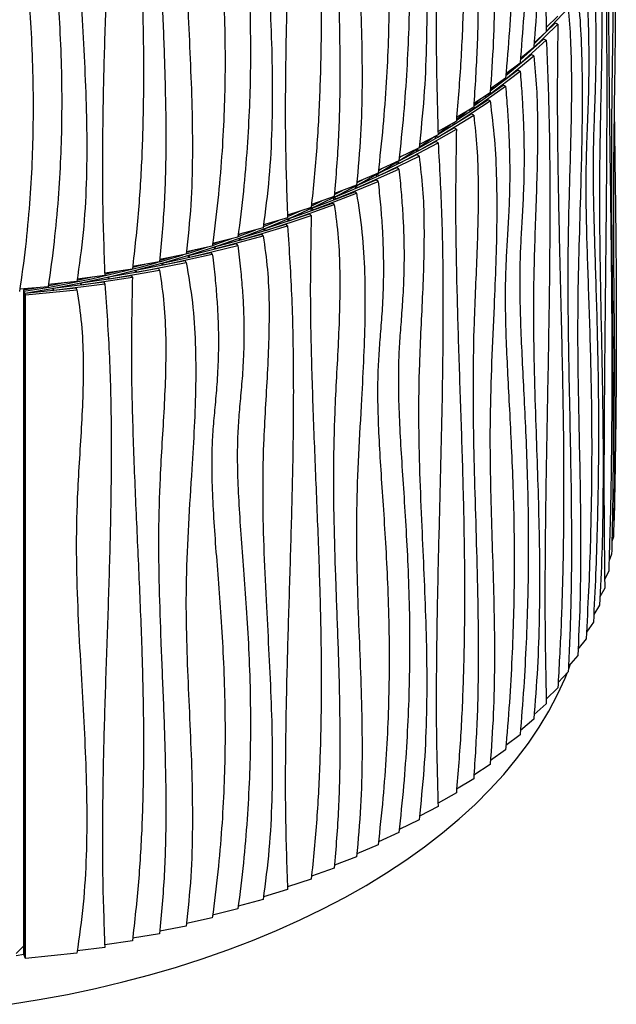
# Model space of a CAD drawing. Header units: millimetres. Extents: x 5 to 415, y 5 to 292.
# Tile 23 of 25: x 336 to 359, y 126 to 164. Entities that reach past the tile are written whole.
import ezdxf

# ---------------------------------------------------------------- set-up
doc = ezdxf.new("R2010")
doc.units = ezdxf.units.MM

msp = doc.modelspace()

# ---------------------------------------------------------------- linework, layer by layer
at = {"color": 7, "linetype": 'Continuous', "lineweight": 25}
for p, q in [((356.314, 163.308), (357.156, 164.203)), ((356.755, 163.899), (356.311, 163.467)), ((355.735, 162.593), (356.755, 163.586)), ((355.735, 162.593), (356.755, 163.586)), ((356.314, 163.291), (355.847, 162.873)), ((356.311, 163.456), (356.429, 163.581)), ((356.314, 163.298), (356.647, 163.623)), ((356.314, 163.298), (356.647, 163.623)), ((356.755, 163.586), (356.647, 163.623)), ((356.755, 163.586), (356.647, 163.623)), ((355.231, 162.008), (356.314, 162.978)), ((355.32, 162.221), (356.209, 163.017)), ((355.845, 162.841), (356.223, 163.21)), ((355.845, 162.841), (356.223, 163.21)), ((356.091, 163.081), (356.091, 163.092)), ((356.201, 163.188), (356.199, 163.189)), ((356.201, 163.188), (356.211, 163.199)), ((356.314, 162.978), (356.209, 163.017)), ((355.834, 162.693), (355.324, 162.271)), ((355.735, 162.593), (355.719, 162.598)), ((355.735, 162.593), (355.719, 162.598)), ((354.689, 161.434), (355.834, 162.381)), ((354.762, 161.62), (355.732, 162.422)), ((355.627, 162.496), (355.627, 162.522)), ((355.627, 162.496), (355.627, 162.522)), ((355.834, 162.381), (355.732, 162.422)), ((354.104, 160.867), (355.311, 161.787)), ((354.166, 161.033), (355.211, 161.831)), ((355.311, 162.1), (354.767, 161.685)), ((355.125, 161.921), (355.125, 161.959)), ((355.231, 162.008), (355.203, 162.018)), ((355.311, 161.787), (355.211, 161.831)), ((354.754, 161.525), (354.171, 161.113)), ((354.586, 161.354), (354.586, 161.406)), ((354.689, 161.434), (354.649, 161.45)), ((354.689, 161.432), (354.689, 161.434)), ((353.489, 160.318), (354.754, 161.212)), ((353.536, 160.465), (354.658, 161.258)), ((354.754, 161.212), (354.658, 161.258)), ((352.84, 159.783), (354.162, 160.649)), ((352.871, 159.913), (354.068, 160.697)), ((354.162, 160.962), (353.541, 160.555)), ((354.004, 160.796), (354.004, 160.859)), ((354.104, 160.867), (354.051, 160.89)), ((354.162, 160.649), (354.068, 160.697)), ((353.533, 160.412), (352.879, 160.015)), ((353.393, 160.254), (353.393, 160.327)), ((353.489, 160.318), (353.426, 160.348)), ((352.156, 159.262), (353.533, 160.099)), ((352.17, 159.376), (353.442, 160.149)), ((353.533, 160.099), (353.442, 160.149)), ((351.438, 158.757), (352.869, 159.564)), ((351.44, 158.858), (352.781, 159.615)), ((352.869, 159.876), (352.168, 159.481)), ((352.746, 159.726), (352.746, 159.807)), ((352.84, 159.783), (352.768, 159.819)), ((352.869, 159.564), (352.781, 159.615)), ((352.171, 159.355), (351.452, 158.979)), ((352.065, 159.211), (352.065, 159.3)), ((352.156, 159.262), (352.076, 159.306)), ((350.605, 158.32), (352.087, 159.096)), ((351.439, 158.85), (350.68, 158.481)), ((350.689, 158.267), (352.171, 159.043)), ((351.351, 158.711), (351.351, 158.807)), ((351.438, 158.757), (351.352, 158.807)), ((352.171, 159.043), (352.087, 159.096)), ((349.828, 157.849), (351.359, 158.592)), ((349.909, 157.794), (351.439, 158.537)), ((350.698, 158.487), (350.717, 158.499)), ((351.439, 158.537), (351.359, 158.592)), ((349.013, 157.39), (350.591, 158.099)), ((349.089, 157.333), (350.668, 158.042)), ((350.668, 158.355), (349.885, 158.003)), ((350.668, 158.042), (350.591, 158.099)), ((350.689, 158.267), (350.605, 158.32)), ((350.605, 158.226), (350.605, 158.32)), ((348.177, 156.953), (349.799, 157.628)), ((349.872, 157.882), (349.057, 157.543)), ((349.872, 157.57), (349.799, 157.628)), ((349.909, 157.794), (349.828, 157.849)), ((349.828, 157.756), (349.828, 157.849)), ((349.909, 157.792), (349.909, 157.794)), ((349.047, 157.427), (348.201, 157.102)), ((348.25, 156.895), (349.872, 157.57)), ((349.089, 157.333), (349.013, 157.39)), ((349.013, 157.301), (349.013, 157.39)), ((347.313, 156.535), (348.978, 157.174)), ((348.194, 156.99), (347.322, 156.682)), ((347.382, 156.475), (349.047, 157.114)), ((348.25, 156.895), (348.177, 156.953)), ((348.177, 156.867), (348.177, 156.953)), ((349.047, 157.114), (348.978, 157.174)), ((347.312, 156.572), (346.401, 156.276)), ((346.423, 156.136), (348.128, 156.739)), ((346.488, 156.074), (348.194, 156.677)), ((347.382, 156.475), (347.313, 156.535)), ((347.313, 156.451), (347.313, 156.535)), ((348.194, 156.677), (348.128, 156.739)), ((346.404, 156.173), (345.483, 155.899)), ((345.507, 155.756), (347.251, 156.322)), ((345.569, 155.693), (347.312, 156.259)), ((346.488, 156.074), (346.423, 156.136)), ((346.423, 156.053), (346.423, 156.136)), ((347.312, 156.259), (347.251, 156.322)), ((345.471, 155.794), (344.516, 155.536)), ((344.568, 155.396), (346.347, 155.924)), ((344.625, 155.332), (346.404, 155.86)), ((345.572, 155.926), (345.485, 155.891)), ((345.569, 155.693), (345.507, 155.756)), ((345.507, 155.675), (345.507, 155.756)), ((346.404, 155.86), (346.347, 155.924)), ((344.504, 155.431), (343.536, 155.195)), ((343.606, 155.057), (345.418, 155.546)), ((343.659, 154.992), (345.471, 155.481)), ((344.696, 155.584), (344.527, 155.522)), ((344.625, 155.332), (344.568, 155.396)), ((344.568, 155.317), (344.568, 155.396)), ((345.471, 155.481), (345.418, 155.546)), ((343.524, 155.093), (342.532, 154.876)), ((342.613, 154.735), (344.455, 155.185)), ((342.661, 154.669), (344.504, 155.118)), ((343.785, 155.256), (343.535, 155.17)), ((343.659, 154.992), (343.606, 155.057)), ((343.606, 154.978), (343.606, 155.057)), ((343.659, 154.991), (343.659, 154.992)), ((344.504, 155.118), (344.455, 155.185)), ((342.523, 154.777), (341.51, 154.58)), ((341.609, 154.439), (343.479, 154.848)), ((341.654, 154.371), (343.524, 154.781)), ((342.661, 154.669), (342.613, 154.735)), ((342.613, 154.658), (342.613, 154.735)), ((343.524, 154.781), (343.479, 154.848)), ((339.549, 153.911), (341.467, 154.239)), ((341.502, 154.482), (340.473, 154.307)), ((340.588, 154.164), (342.483, 154.533)), ((340.627, 154.095), (342.523, 154.464)), ((341.502, 154.17), (341.467, 154.239)), ((341.654, 154.371), (341.609, 154.439)), ((341.609, 154.363), (341.609, 154.439)), ((342.523, 154.464), (342.483, 154.533)), ((339.407, 153.96), (338.348, 153.828)), ((338.494, 153.681), (340.432, 153.967)), ((338.525, 153.611), (340.463, 153.897)), ((340.463, 154.21), (339.404, 154.054)), ((339.584, 153.842), (339.549, 153.911)), ((339.549, 153.837), (339.549, 153.911)), ((339.584, 153.842), (341.502, 154.17)), ((340.463, 153.897), (340.432, 153.967)), ((340.627, 154.095), (340.588, 154.164)), ((340.588, 154.089), (340.588, 154.164)), ((337.239, 153.528), (336.153, 153.441)), ((336.847, 153.496), (336.293, 153.405)), ((336.344, 153.29), (338.314, 153.492)), ((338.335, 153.733), (337.251, 153.622)), ((337.426, 153.474), (339.38, 153.718)), ((337.452, 153.403), (339.407, 153.647)), ((338.335, 153.421), (338.314, 153.492)), ((338.525, 153.611), (338.494, 153.681)), ((338.494, 153.607), (338.494, 153.681)), ((339.407, 153.647), (339.38, 153.718)), ((336.293, 153.405), (336.344, 153.456)), ((336.293, 153.405), (336.293, 127.977)), ((336.344, 153.29), (336.311, 153.359)), ((336.311, 153.359), (336.311, 127.945)), ((336.366, 153.219), (336.344, 153.29)), ((336.344, 127.875), (336.344, 153.29)), ((336.344, 153.29), (336.344, 127.875)), ((336.366, 153.219), (338.335, 153.421)), ((336.366, 127.804), (336.366, 153.219)), ((337.452, 153.403), (337.426, 153.474)), ((337.426, 153.401), (337.426, 153.474)), ((358.91, 144.609), (358.895, 144.557)), ((358.884, 143.95), (358.825, 143.78)), ((358.816, 143.293), (358.716, 143.054)), ((358.705, 142.637), (358.548, 142.315)), ((358.551, 141.984), (358.369, 141.657)), ((358.356, 141.335), (358.13, 140.975)), ((358.116, 140.684), (357.85, 140.305)), ((357.837, 140.045), (357.526, 139.647)), ((357.517, 139.413), (357.164, 139.002)), ((357.156, 138.788), (356.765, 138.373)), ((357.174, 138.905), (357.243, 139.095)), ((356.755, 138.171), (356.311, 137.739)), ((356.755, 138.171), (356.311, 137.739)), ((356.314, 137.563), (355.847, 137.145)), ((355.834, 136.966), (355.324, 136.544)), ((355.311, 136.373), (354.767, 135.958)), ((354.754, 135.797), (354.171, 135.385)), ((354.162, 135.234), (353.541, 134.828)), ((353.533, 134.685), (352.879, 134.287)), ((352.869, 134.149), (352.168, 133.753)), ((352.171, 133.628), (351.452, 133.251)), ((351.439, 133.122), (350.68, 132.753)), ((350.668, 132.627), (349.885, 132.275)), ((349.872, 132.155), (349.057, 131.816)), ((349.047, 131.7), (348.201, 131.375)), ((348.194, 131.263), (347.322, 130.954)), ((347.312, 130.844), (346.401, 130.549)), ((346.404, 130.445), (345.483, 130.172)), ((345.471, 130.066), (344.516, 129.808)), ((343.524, 129.366), (342.532, 129.149)), ((344.504, 129.703), (343.536, 129.467)), ((342.523, 129.049), (341.51, 128.852)), ((341.502, 128.755), (340.473, 128.579)), ((336.012, 128.002), (336.293, 128.282)), ((339.407, 128.233), (338.348, 128.1)), ((340.463, 128.482), (339.404, 128.326)), ((336.012, 127.921), (336.311, 127.969)), ((336.344, 127.875), (336.311, 127.945)), ((336.366, 127.804), (336.344, 127.875)), ((338.335, 128.006), (336.366, 127.804))]:
    msp.add_line(p, q, dxfattribs=at)
at = {"color": 7, "linetype": 'Continuous', "lineweight": 25, "flags": 128}
for points in [[(354.786, 161.681), (354.849, 161.747), (354.85, 161.749)], [(354.171, 161.067), (354.277, 161.168), (354.347, 161.237)], [(353.556, 160.506), (353.666, 160.603), (353.811, 160.732)], [(352.877, 159.936), (353.019, 160.051), (353.242, 160.235)], [(352.186, 159.401), (352.336, 159.513), (352.641, 159.748)], [(351.446, 158.873), (351.617, 158.992), (352.008, 159.27)], [(350.686, 158.372), (350.865, 158.486), (351.351, 158.808)], [(336.344, 153.29), (337.452, 153.479), (338.546, 153.692), (339.625, 153.929), (340.687, 154.19), (341.732, 154.474), (342.757, 154.78), (343.761, 155.11), (344.742, 155.461), (345.7, 155.833), (346.632, 156.227), (347.537, 156.641), (348.414, 157.074), (349.262, 157.527), (350.079, 157.997), (350.64, 158.343)], [(349.886, 157.986), (349.989, 158.048), (350.006, 158.058)], [(349.071, 157.521), (349.175, 157.579), (349.274, 157.634)], [(348.202, 157.062), (348.331, 157.128), (348.512, 157.222)], [(347.332, 156.637), (347.458, 156.696), (347.722, 156.823)], [(346.406, 156.219), (346.556, 156.284), (346.903, 156.439)], [(345.489, 155.837), (345.628, 155.893), (346.057, 156.07)], [(343.539, 155.118), (343.697, 155.172), (344.277, 155.376)], [(344.511, 155.461), (344.674, 155.521), (345.186, 155.717)], [(342.527, 154.791), (342.697, 154.844), (343.357, 155.057)], [(341.912, 154.658), (341.741, 154.608), (341.508, 154.542)], [(341.513, 154.492), (341.677, 154.538), (342.412, 154.755)], [(342.861, 154.948), (342.776, 154.921), (342.541, 154.848)], [(340.942, 154.387), (340.685, 154.319), (340.479, 154.266)], [(338.938, 153.902), (338.52, 153.813), (338.35, 153.778)], [(339.95, 154.134), (339.611, 154.054), (339.407, 154.006)], [(337.908, 153.69), (337.413, 153.596), (337.245, 153.566)], [(335.801, 126.052), (336.896, 126.23), (337.978, 126.432), (339.045, 126.658), (340.097, 126.908), (341.131, 127.181), (342.146, 127.477), (343.141, 127.795), (344.113, 128.135), (345.062, 128.496), (345.987, 128.878), (346.885, 129.281), (347.756, 129.703), (348.598, 130.144), (349.409, 130.604), (350.19, 131.081), (350.938, 131.576), (351.652, 132.087), (352.332, 132.613), (352.976, 133.154), (353.584, 133.708), (354.154, 134.276), (354.686, 134.857), (355.178, 135.448), (355.631, 136.05), (356.043, 136.662), (356.414, 137.283), (356.744, 137.911), (357.031, 138.546), (357.109, 138.739)]]:
    msp.add_lwpolyline(points, dxfattribs=at)
at = {"color": 7, "linetype": 'Continuous', "lineweight": 25}
msp.add_arc((329.235, 198.381), 45.574, 278.933, 285.5393, dxfattribs=at)
for points, knots in [([(356.314, 188.706), (356.351, 187.791), (356.425, 185.962), (356.455, 183.141), (356.444, 180.286), (356.403, 177.402), (356.348, 174.524), (356.296, 171.664), (356.262, 168.838), (356.256, 166.035), (356.295, 164.206), (356.314, 163.291)], [0, 0, 0, 0, 0.112064, 0.224016, 0.335965, 0.447949, 0.559964, 0.669984, 0.779986, 0.889975, 1, 1, 1, 1]), ([(355.834, 188.108), (355.873, 187.699), (355.95, 186.881), (355.982, 185.577), (355.974, 184.242), (355.935, 182.883), (355.885, 181.513), (355.831, 179.887), (355.813, 178.033), (355.848, 175.97), (355.909, 174.004), (355.976, 172.117), (356.03, 170.297), (356.061, 168.458), (356.05, 166.586), (355.989, 164.673), (355.886, 163.354), (355.834, 162.693)], [0, 0, 0, 0, 0.052431, 0.104616, 0.156778, 0.209001, 0.261279, 0.313571, 0.395731, 0.477948, 0.56023, 0.633694, 0.707091, 0.780375, 0.853546, 0.92669, 1, 1, 1, 1]), ([(355.311, 187.515), (355.334, 187.222), (355.379, 186.667), (355.424, 185.858), (355.451, 185.12), (355.463, 184.442), (355.461, 183.818), (355.449, 183.24), (355.423, 182.568), (355.381, 181.8), (355.329, 180.928), (355.293, 179.975), (355.294, 178.912), (355.328, 177.713), (355.385, 176.451), (355.454, 175.112), (355.524, 173.683), (355.584, 172.148), (355.623, 170.493), (355.629, 168.844), (355.602, 167.21), (355.545, 165.604), (355.453, 163.895), (355.359, 162.708), (355.311, 162.1)], [0, 0, 0, 0, 0.0367776, 0.0698355, 0.0995807, 0.1264174, 0.1507455, 0.1729586, 0.1934435, 0.2277612, 0.2598169, 0.2918548, 0.3369819, 0.3850726, 0.4363743, 0.4910896, 0.5494043, 0.611509, 0.6776136, 0.7479588, 0.8063853, 0.8677528, 0.9322295, 1, 1, 1, 1]), ([(354.754, 186.94), (354.779, 186.647), (354.826, 186.09), (354.873, 185.281), (354.902, 184.541), (354.914, 183.863), (354.912, 183.239), (354.899, 182.661), (354.872, 181.99), (354.828, 181.224), (354.773, 180.353), (354.736, 179.4), (354.737, 178.338), (354.772, 177.137), (354.832, 175.874), (354.905, 174.534), (354.978, 173.103), (355.041, 171.566), (355.082, 169.911), (355.088, 168.261), (355.06, 166.628), (355, 165.024), (354.904, 163.317), (354.805, 162.132), (354.754, 161.525)], [0, 0, 0, 0, 0.036778, 0.069835, 0.099581, 0.126417, 0.150745, 0.172959, 0.193444, 0.227761, 0.259817, 0.291855, 0.336982, 0.385073, 0.436374, 0.49109, 0.549404, 0.611509, 0.677614, 0.747959, 0.806385, 0.867753, 0.93223, 1, 1, 1, 1]), ([(354.162, 186.377), (354.223, 185.891), (354.346, 184.919), (354.414, 183.372), (354.422, 181.785), (354.381, 180.163), (354.307, 178.352), (354.215, 176.366), (354.148, 174.229), (354.159, 172.218), (354.209, 170.31), (354.269, 168.485), (354.32, 166.655), (354.335, 164.801), (354.302, 162.913), (354.208, 161.613), (354.162, 160.962)], [0, 0, 0, 0, 0.062695, 0.125195, 0.187748, 0.250452, 0.313296, 0.39568, 0.477991, 0.560181, 0.633534, 0.70686, 0.780132, 0.853345, 0.92657, 1, 1, 1, 1]), ([(353.533, 185.827), (353.578, 185.414), (353.669, 184.588), (353.71, 183.282), (353.702, 181.95), (353.658, 180.595), (353.6, 179.232), (353.532, 177.61), (353.498, 175.753), (353.516, 173.675), (353.568, 171.568), (353.635, 169.422), (353.694, 167.22), (353.714, 164.995), (353.682, 162.736), (353.582, 161.187), (353.533, 160.412)], [0, 0, 0, 0, 0.052421, 0.104622, 0.156803, 0.209041, 0.261328, 0.313621, 0.395738, 0.477846, 0.559985, 0.648008, 0.736005, 0.823955, 0.9119, 1, 1, 1, 1]), ([(352.869, 185.291), (352.854, 184.334), (352.824, 182.419), (352.871, 179.596), (352.952, 176.793), (353.05, 173.998), (353.131, 171.398), (353.178, 168.984), (353.188, 166.752), (353.148, 164.495), (353.056, 162.209), (352.931, 160.654), (352.869, 159.876)], [0, 0, 0, 0, 0.111934, 0.223961, 0.336079, 0.44823, 0.560338, 0.648348, 0.736281, 0.824152, 0.912022, 1, 1, 1, 1]), ([(352.171, 184.77), (352.221, 183.849), (352.323, 182.007), (352.363, 179.18), (352.349, 176.326), (352.292, 173.45), (352.218, 170.582), (352.146, 167.731), (352.1, 164.911), (352.091, 162.11), (352.144, 160.274), (352.171, 159.355)], [0, 0, 0, 0, 0.112064, 0.224016, 0.335965, 0.447949, 0.559964, 0.669984, 0.779986, 0.889975, 1, 1, 1, 1]), ([(351.439, 184.264), (351.491, 183.848), (351.594, 183.017), (351.637, 181.707), (351.626, 180.374), (351.574, 179.021), (351.508, 177.661), (351.435, 176.043), (351.412, 174.193), (351.457, 172.124), (351.539, 170.147), (351.628, 168.249), (351.701, 166.418), (351.742, 164.574), (351.728, 162.704), (351.646, 160.802), (351.508, 159.501), (351.439, 158.85)], [0, 0, 0, 0, 0.0524314, 0.1046165, 0.1567784, 0.2090007, 0.2612785, 0.3135711, 0.3957307, 0.477948, 0.5602295, 0.6336943, 0.7070915, 0.7803746, 0.8535463, 0.9266898, 1, 1, 1, 1]), ([(350.668, 183.77), (350.698, 183.473), (350.756, 182.909), (350.816, 182.093), (350.852, 181.35), (350.867, 180.67), (350.864, 180.046), (350.848, 179.47), (350.815, 178.802), (350.76, 178.043), (350.691, 177.18), (350.644, 176.233), (350.646, 175.17), (350.69, 173.964), (350.765, 172.693), (350.856, 171.342), (350.947, 169.9), (351.026, 168.354), (351.076, 166.693), (351.084, 165.042), (351.049, 163.413), (350.974, 161.818), (350.854, 160.125), (350.731, 158.955), (350.668, 158.355)], [0, 0, 0, 0, 0.0367776, 0.0698355, 0.0995807, 0.1264174, 0.1507455, 0.1729586, 0.1934435, 0.2277612, 0.2598169, 0.2918548, 0.3369819, 0.3850726, 0.4363743, 0.4910896, 0.5494043, 0.611509, 0.6776136, 0.7479588, 0.8063853, 0.8677528, 0.9322295, 1, 1, 1, 1]), ([(349.872, 183.297), (349.904, 183), (349.964, 182.435), (350.025, 181.618), (350.062, 180.873), (350.077, 180.193), (350.075, 179.569), (350.058, 178.994), (350.024, 178.327), (349.967, 177.568), (349.897, 176.707), (349.849, 175.761), (349.85, 174.698), (349.896, 173.491), (349.973, 172.218), (350.066, 170.865), (350.16, 169.421), (350.24, 167.874), (350.293, 166.211), (350.301, 164.561), (350.265, 162.933), (350.188, 161.339), (350.064, 159.649), (349.937, 158.481), (349.872, 157.882)], [0, 0, 0, 0, 0.0367776, 0.0698355, 0.0995807, 0.1264174, 0.1507455, 0.1729586, 0.1934435, 0.2277612, 0.2598169, 0.2918548, 0.3369819, 0.3850726, 0.4363743, 0.4910896, 0.5494043, 0.611509, 0.6776136, 0.7479588, 0.8063853, 0.8677528, 0.9322295, 1, 1, 1, 1]), ([(349.047, 182.842), (349.125, 182.345), (349.279, 181.353), (349.366, 179.794), (349.376, 178.205), (349.324, 176.59), (349.23, 174.793), (349.115, 172.822), (349.031, 170.696), (349.044, 168.683), (349.107, 166.767), (349.183, 164.932), (349.247, 163.093), (349.266, 161.236), (349.224, 159.354), (349.106, 158.07), (349.047, 157.427)], [0, 0, 0, 0, 0.062695, 0.125195, 0.187748, 0.250452, 0.313296, 0.39568, 0.477991, 0.560181, 0.633534, 0.70686, 0.780132, 0.853345, 0.92657, 1, 1, 1, 1]), ([(348.194, 182.405), (348.25, 181.984), (348.363, 181.143), (348.412, 179.83), (348.404, 178.499), (348.349, 177.152), (348.276, 175.798), (348.192, 174.188), (348.15, 172.337), (348.173, 170.256), (348.237, 168.14), (348.32, 165.982), (348.393, 163.771), (348.418, 161.542), (348.378, 159.289), (348.255, 157.757), (348.194, 156.99)], [0, 0, 0, 0, 0.052421, 0.104622, 0.156803, 0.209041, 0.261328, 0.313621, 0.395738, 0.477846, 0.559985, 0.648008, 0.736005, 0.823955, 0.9119, 1, 1, 1, 1]), ([(347.312, 181.987), (347.294, 181.032), (347.258, 179.122), (347.315, 176.291), (347.414, 173.474), (347.533, 170.663), (347.632, 168.049), (347.689, 165.627), (347.701, 163.394), (347.653, 161.143), (347.54, 158.872), (347.388, 157.339), (347.312, 156.572)], [0, 0, 0, 0, 0.111934, 0.223961, 0.336079, 0.44823, 0.560338, 0.648348, 0.736281, 0.824152, 0.912022, 1, 1, 1, 1]), ([(346.404, 181.588), (346.465, 180.658), (346.587, 178.799), (346.635, 175.965), (346.618, 173.114), (346.55, 170.247), (346.461, 167.391), (346.374, 164.553), (346.319, 161.74), (346.309, 158.94), (346.372, 157.095), (346.404, 156.173)], [0, 0, 0, 0, 0.112064, 0.224016, 0.335965, 0.447949, 0.559964, 0.669984, 0.779986, 0.889975, 1, 1, 1, 1]), ([(345.471, 181.208), (345.532, 180.783), (345.654, 179.935), (345.705, 178.618), (345.691, 177.287), (345.63, 175.942), (345.552, 174.593), (345.466, 172.988), (345.438, 171.142), (345.492, 169.065), (345.589, 167.074), (345.695, 165.161), (345.781, 163.319), (345.83, 161.467), (345.812, 159.6), (345.716, 157.711), (345.552, 156.433), (345.471, 155.794)], [0, 0, 0, 0, 0.0524314, 0.1046165, 0.1567784, 0.2090007, 0.2612785, 0.3135711, 0.3957307, 0.477948, 0.5602295, 0.6336943, 0.7070915, 0.7803746, 0.8535463, 0.9266898, 1, 1, 1, 1]), ([(344.504, 180.846), (344.539, 180.544), (344.607, 179.971), (344.677, 179.145), (344.719, 178.395), (344.736, 177.713), (344.733, 177.09), (344.714, 176.516), (344.676, 175.854), (344.611, 175.104), (344.531, 174.252), (344.477, 173.313), (344.478, 172.25), (344.53, 171.037), (344.617, 169.753), (344.723, 168.387), (344.83, 166.93), (344.922, 165.371), (344.981, 163.702), (344.99, 162.05), (344.949, 160.427), (344.862, 158.843), (344.721, 157.17), (344.577, 156.02), (344.504, 155.431)], [0, 0, 0, 0, 0.036778, 0.069835, 0.099581, 0.126417, 0.150745, 0.172959, 0.193444, 0.227761, 0.259817, 0.291855, 0.336982, 0.385073, 0.436374, 0.49109, 0.549404, 0.611509, 0.677614, 0.747959, 0.806385, 0.867753, 0.93223, 1, 1, 1, 1]), ([(343.524, 180.508), (343.56, 180.206), (343.629, 179.631), (343.699, 178.804), (343.742, 178.053), (343.76, 177.37), (343.757, 176.747), (343.737, 176.174), (343.698, 175.513), (343.633, 174.764), (343.552, 173.914), (343.496, 172.976), (343.498, 171.913), (343.55, 170.699), (343.639, 169.413), (343.746, 168.045), (343.855, 166.585), (343.948, 165.025), (344.008, 163.354), (344.017, 161.702), (343.976, 160.079), (343.887, 158.498), (343.744, 156.828), (343.599, 155.681), (343.524, 155.093)], [0, 0, 0, 0, 0.036778, 0.069835, 0.099581, 0.126417, 0.150745, 0.172959, 0.193444, 0.227761, 0.259817, 0.291855, 0.336982, 0.385073, 0.436374, 0.49109, 0.549404, 0.611509, 0.677614, 0.747959, 0.806385, 0.867753, 0.93223, 1, 1, 1, 1]), ([(341.502, 179.897), (341.566, 179.467), (341.692, 178.608), (341.748, 177.287), (341.738, 175.957), (341.677, 174.619), (341.595, 173.277), (341.501, 171.68), (341.453, 169.836), (341.479, 167.751), (341.551, 165.625), (341.645, 163.454), (341.726, 161.231), (341.755, 158.998), (341.709, 156.751), (341.571, 155.239), (341.502, 154.482)], [0, 0, 0, 0, 0.052421, 0.104622, 0.156803, 0.209041, 0.261328, 0.313621, 0.395738, 0.477846, 0.559985, 0.648008, 0.736005, 0.823955, 0.9119, 1, 1, 1, 1]), ([(342.523, 180.192), (342.611, 179.682), (342.787, 178.665), (342.885, 177.092), (342.897, 175.501), (342.838, 173.895), (342.731, 172.113), (342.6, 170.16), (342.504, 168.049), (342.519, 166.033), (342.59, 164.107), (342.677, 162.259), (342.749, 160.41), (342.772, 158.551), (342.724, 156.675), (342.59, 155.41), (342.523, 154.777)], [0, 0, 0, 0, 0.062695, 0.125195, 0.187748, 0.250452, 0.313296, 0.39568, 0.477991, 0.560181, 0.633534, 0.70686, 0.780132, 0.853345, 0.92657, 1, 1, 1, 1]), ([(340.463, 179.625), (340.443, 178.673), (340.403, 176.769), (340.466, 173.929), (340.576, 171.096), (340.709, 168.266), (340.818, 165.636), (340.882, 163.204), (340.895, 160.969), (340.842, 158.727), (340.716, 156.474), (340.547, 154.965), (340.463, 154.21)], [0, 0, 0, 0, 0.111934, 0.223961, 0.336079, 0.44823, 0.560338, 0.648348, 0.736281, 0.824152, 0.912022, 1, 1, 1, 1]), ([(338.335, 179.148), (338.402, 178.713), (338.534, 177.846), (338.59, 176.521), (338.575, 175.192), (338.509, 173.857), (338.424, 172.52), (338.331, 170.928), (338.3, 169.087), (338.359, 167.001), (338.465, 164.995), (338.579, 163.065), (338.673, 161.209), (338.726, 159.35), (338.707, 157.485), (338.602, 155.612), (338.424, 154.36), (338.335, 153.733)], [0, 0, 0, 0, 0.0524314, 0.1046165, 0.1567784, 0.2090007, 0.2612785, 0.3135711, 0.3957307, 0.477948, 0.5602295, 0.6336943, 0.7070915, 0.7803746, 0.8535463, 0.9266898, 1, 1, 1, 1]), ([(339.407, 179.375), (339.474, 178.435), (339.608, 176.557), (339.661, 173.716), (339.642, 170.867), (339.567, 168.011), (339.469, 165.17), (339.374, 162.345), (339.314, 159.541), (339.303, 156.743), (339.372, 154.888), (339.407, 153.96)], [0, 0, 0, 0, 0.1120636, 0.2240162, 0.3359651, 0.4479495, 0.5599643, 0.6699835, 0.779986, 0.8899749, 1, 1, 1, 1]), ([(336.141, 178.763), (336.18, 178.455), (336.253, 177.869), (336.328, 177.031), (336.373, 176.273), (336.392, 175.588), (336.389, 174.965), (336.368, 174.395), (336.327, 173.74), (336.257, 173.001), (336.171, 172.164), (336.112, 171.235), (336.113, 170.171), (336.169, 168.949), (336.264, 167.649), (336.378, 166.264), (336.493, 164.788), (336.592, 163.213), (336.656, 161.532), (336.666, 159.879), (336.622, 158.263), (336.528, 156.696), (336.376, 155.048), (336.221, 153.924), (336.141, 153.348)], [0, 0, 0, 0, 0.036778, 0.069835, 0.099581, 0.126417, 0.150745, 0.172959, 0.193444, 0.227761, 0.259817, 0.291855, 0.336982, 0.385073, 0.436374, 0.49109, 0.549404, 0.611509, 0.677614, 0.747959, 0.806385, 0.867753, 0.93223, 1, 1, 1, 1]), ([(337.239, 178.942), (337.277, 178.635), (337.35, 178.051), (337.425, 177.214), (337.47, 176.458), (337.489, 175.773), (337.486, 175.15), (337.465, 174.58), (337.424, 173.924), (337.355, 173.183), (337.269, 172.344), (337.21, 171.414), (337.211, 170.35), (337.267, 169.129), (337.361, 167.831), (337.475, 166.449), (337.59, 164.975), (337.688, 163.402), (337.752, 161.723), (337.762, 160.07), (337.718, 158.453), (337.624, 156.884), (337.473, 155.233), (337.318, 154.105), (337.239, 153.528)], [0, 0, 0, 0, 0.0367776, 0.0698355, 0.0995807, 0.1264174, 0.1507455, 0.1729586, 0.1934435, 0.2277612, 0.2598169, 0.2918548, 0.3369819, 0.3850726, 0.4363743, 0.4910896, 0.5494043, 0.611509, 0.6776136, 0.7479588, 0.8063853, 0.8677528, 0.9322295, 1, 1, 1, 1]), ([(358.884, 169.365), (358.902, 168.891), (358.939, 167.945), (358.959, 166.411), (358.962, 164.825), (358.95, 163.195), (358.927, 161.37), (358.9, 159.365), (358.88, 157.214), (358.883, 155.205), (358.898, 153.307), (358.916, 151.495), (358.931, 149.675), (358.936, 147.824), (358.926, 145.93), (358.898, 144.611), (358.884, 143.95)], [0, 0, 0, 0, 0.062695, 0.125195, 0.187748, 0.250452, 0.313296, 0.39568, 0.477991, 0.560181, 0.633534, 0.70686, 0.780132, 0.853345, 0.92657, 1, 1, 1, 1]), ([(358.816, 168.707), (358.831, 168.303), (358.862, 167.497), (358.876, 166.199), (358.873, 164.865), (358.858, 163.502), (358.838, 162.126), (358.815, 160.49), (358.804, 158.626), (358.81, 156.552), (358.828, 154.456), (358.85, 152.323), (358.87, 150.134), (358.877, 147.913), (358.866, 145.647), (358.832, 144.078), (358.816, 143.293)], [0, 0, 0, 0, 0.052421, 0.104622, 0.156803, 0.209041, 0.261328, 0.313621, 0.395738, 0.477846, 0.559985, 0.648008, 0.736005, 0.823955, 0.9119, 1, 1, 1, 1]), ([(358.705, 168.052), (358.699, 167.091), (358.688, 165.17), (358.706, 162.357), (358.736, 159.571), (358.773, 156.797), (358.804, 154.215), (358.822, 151.81), (358.825, 149.581), (358.81, 147.315), (358.775, 145.009), (358.728, 143.428), (358.705, 142.637)], [0, 0, 0, 0, 0.111934, 0.223961, 0.336079, 0.44823, 0.560338, 0.648348, 0.736281, 0.824152, 0.912022, 1, 1, 1, 1]), ([(358.551, 167.399), (358.572, 166.489), (358.614, 164.669), (358.631, 161.851), (358.625, 158.994), (358.602, 156.106), (358.571, 153.221), (358.541, 150.355), (358.522, 147.524), (358.519, 144.721), (358.541, 142.897), (358.551, 141.984)], [0, 0, 0, 0, 0.1120636, 0.2240162, 0.3359651, 0.4479495, 0.5599643, 0.6699835, 0.779986, 0.8899749, 1, 1, 1, 1]), ([(358.356, 166.75), (358.379, 166.345), (358.425, 165.537), (358.444, 164.237), (358.439, 162.901), (358.416, 161.537), (358.387, 160.161), (358.354, 158.528), (358.344, 156.673), (358.364, 154.613), (358.401, 152.655), (358.44, 150.776), (358.473, 148.962), (358.491, 147.127), (358.485, 145.253), (358.448, 143.334), (358.387, 142.002), (358.356, 141.335)], [0, 0, 0, 0, 0.0524314, 0.1046165, 0.1567784, 0.2090007, 0.2612785, 0.3135711, 0.3957307, 0.477948, 0.5602295, 0.6336943, 0.7070915, 0.7803746, 0.8535463, 0.9266898, 1, 1, 1, 1]), ([(358.116, 166.099), (358.131, 165.809), (358.159, 165.259), (358.187, 164.456), (358.204, 163.721), (358.211, 163.044), (358.21, 162.42), (358.202, 161.84), (358.187, 161.165), (358.16, 160.393), (358.128, 159.514), (358.105, 158.557), (358.106, 157.494), (358.127, 156.299), (358.163, 155.044), (358.206, 153.714), (358.25, 152.293), (358.287, 150.765), (358.311, 149.115), (358.315, 147.467), (358.298, 145.83), (358.263, 144.217), (358.205, 142.497), (358.147, 141.298), (358.116, 140.684)], [0, 0, 0, 0, 0.036778, 0.069835, 0.099581, 0.126417, 0.150745, 0.172959, 0.193444, 0.227761, 0.259817, 0.291855, 0.336982, 0.385073, 0.436374, 0.49109, 0.549404, 0.611509, 0.677614, 0.747959, 0.806385, 0.867753, 0.93223, 1, 1, 1, 1]), ([(357.837, 165.46), (357.853, 165.17), (357.883, 164.619), (357.914, 163.816), (357.933, 163.08), (357.94, 162.403), (357.939, 161.779), (357.931, 161.2), (357.914, 160.525), (357.885, 159.753), (357.849, 158.875), (357.825, 157.918), (357.825, 156.856), (357.849, 155.66), (357.888, 154.404), (357.935, 153.073), (357.982, 151.651), (358.023, 150.123), (358.05, 148.472), (358.054, 146.823), (358.035, 145.187), (357.997, 143.575), (357.934, 141.856), (357.87, 140.659), (357.837, 140.045)], [0, 0, 0, 0, 0.036778, 0.069835, 0.099581, 0.126417, 0.150745, 0.172959, 0.193444, 0.227761, 0.259817, 0.291855, 0.336982, 0.385073, 0.436374, 0.49109, 0.549404, 0.611509, 0.677614, 0.747959, 0.806385, 0.867753, 0.93223, 1, 1, 1, 1]), ([(357.517, 164.828), (357.558, 164.349), (357.64, 163.394), (357.686, 161.855), (357.692, 160.269), (357.664, 158.642), (357.614, 156.822), (357.553, 154.823), (357.508, 152.678), (357.515, 150.668), (357.548, 148.766), (357.589, 146.949), (357.623, 145.125), (357.633, 143.274), (357.611, 141.382), (357.548, 140.07), (357.517, 139.413)], [0, 0, 0, 0, 0.062695, 0.125195, 0.187748, 0.250452, 0.313296, 0.39568, 0.477991, 0.560181, 0.633534, 0.70686, 0.780132, 0.853345, 0.92657, 1, 1, 1, 1]), ([(357.156, 164.203), (357.187, 163.795), (357.25, 162.981), (357.278, 161.681), (357.273, 160.347), (357.243, 158.987), (357.202, 157.616), (357.155, 155.985), (357.132, 154.124), (357.144, 152.048), (357.18, 149.949), (357.227, 147.811), (357.267, 145.616), (357.282, 143.394), (357.259, 141.131), (357.19, 139.569), (357.156, 138.788)], [0, 0, 0, 0, 0.052421, 0.104622, 0.156803, 0.209041, 0.261328, 0.313621, 0.395738, 0.477846, 0.559985, 0.648008, 0.736005, 0.823955, 0.9119, 1, 1, 1, 1]), ([(356.755, 163.586), (356.744, 162.627), (356.723, 160.708), (356.756, 157.891), (356.814, 155.098), (356.884, 152.317), (356.942, 149.727), (356.975, 147.319), (356.982, 145.088), (356.954, 142.826), (356.888, 140.528), (356.799, 138.957), (356.755, 138.171)], [0, 0, 0, 0, 0.111934, 0.223961, 0.336079, 0.44823, 0.560338, 0.648348, 0.736281, 0.824152, 0.912022, 1, 1, 1, 1]), ([(356.755, 163.586), (356.744, 162.627), (356.723, 160.708), (356.756, 157.891), (356.814, 155.098), (356.884, 152.317), (356.942, 149.727), (356.975, 147.319), (356.982, 145.088), (356.954, 142.826), (356.888, 140.528), (356.799, 138.957), (356.755, 138.171)], [0, 0, 0, 0, 0.111934, 0.223961, 0.336079, 0.44823, 0.560338, 0.648348, 0.736281, 0.824152, 0.912022, 1, 1, 1, 1]), ([(356.314, 162.978), (356.351, 162.063), (356.425, 160.235), (356.455, 157.414), (356.444, 154.558), (356.403, 151.674), (356.348, 148.796), (356.296, 145.936), (356.262, 143.11), (356.256, 140.307), (356.295, 138.478), (356.314, 137.563)], [0, 0, 0, 0, 0.1120636, 0.2240162, 0.3359651, 0.4479495, 0.5599643, 0.6699835, 0.779986, 0.8899749, 1, 1, 1, 1]), ([(355.834, 162.381), (355.873, 161.971), (355.95, 161.154), (355.982, 159.85), (355.974, 158.515), (355.935, 157.155), (355.885, 155.786), (355.831, 154.159), (355.813, 152.306), (355.848, 150.242), (355.909, 148.276), (355.976, 146.39), (356.03, 144.569), (356.061, 142.73), (356.05, 140.858), (355.989, 138.945), (355.886, 137.626), (355.834, 136.966)], [0, 0, 0, 0, 0.0524314, 0.1046165, 0.1567784, 0.2090007, 0.2612785, 0.3135711, 0.3957307, 0.477948, 0.5602295, 0.6336943, 0.7070915, 0.7803746, 0.8535463, 0.9266898, 1, 1, 1, 1]), ([(355.311, 161.787), (355.334, 161.495), (355.379, 160.939), (355.424, 160.131), (355.451, 159.392), (355.463, 158.714), (355.461, 158.09), (355.449, 157.512), (355.423, 156.84), (355.381, 156.073), (355.329, 155.201), (355.293, 154.247), (355.294, 153.185), (355.328, 151.985), (355.385, 150.723), (355.454, 149.385), (355.524, 147.955), (355.584, 146.42), (355.623, 144.765), (355.629, 143.116), (355.602, 141.482), (355.545, 139.877), (355.453, 138.168), (355.359, 136.981), (355.311, 136.373)], [0, 0, 0, 0, 0.0367776, 0.0698355, 0.0995807, 0.1264174, 0.1507455, 0.1729586, 0.1934435, 0.2277612, 0.2598169, 0.2918548, 0.3369819, 0.3850726, 0.4363743, 0.4910896, 0.5494043, 0.611509, 0.6776136, 0.7479588, 0.8063853, 0.8677528, 0.9322295, 1, 1, 1, 1]), ([(354.754, 161.212), (354.779, 160.919), (354.826, 160.362), (354.873, 159.553), (354.902, 158.814), (354.914, 158.136), (354.912, 157.511), (354.899, 156.934), (354.872, 156.262), (354.828, 155.496), (354.773, 154.625), (354.736, 153.673), (354.737, 152.61), (354.772, 151.41), (354.832, 150.146), (354.905, 148.806), (354.978, 147.375), (355.041, 145.839), (355.082, 144.183), (355.088, 142.534), (355.06, 140.901), (355, 139.296), (354.904, 137.589), (354.805, 136.405), (354.754, 135.797)], [0, 0, 0, 0, 0.0367776, 0.0698355, 0.0995807, 0.1264174, 0.1507455, 0.1729586, 0.1934435, 0.2277612, 0.2598169, 0.2918548, 0.3369819, 0.3850726, 0.4363743, 0.4910896, 0.5494043, 0.611509, 0.6776136, 0.7479588, 0.8063853, 0.8677528, 0.9322295, 1, 1, 1, 1]), ([(354.162, 160.649), (354.223, 160.163), (354.346, 159.192), (354.414, 157.644), (354.422, 156.057), (354.381, 154.435), (354.307, 152.625), (354.215, 150.638), (354.148, 148.501), (354.159, 146.49), (354.209, 144.582), (354.269, 142.757), (354.32, 140.927), (354.335, 139.073), (354.302, 137.186), (354.208, 135.885), (354.162, 135.234)], [0, 0, 0, 0, 0.062695, 0.125195, 0.187748, 0.250452, 0.313296, 0.39568, 0.477991, 0.560181, 0.633534, 0.70686, 0.780132, 0.853345, 0.92657, 1, 1, 1, 1]), ([(358.914, 160.37), (358.915, 160.331), (358.918, 159.868), (358.93, 158.975), (358.948, 157.647), (358.967, 156.23), (358.983, 154.706), (358.993, 153.058), (358.995, 151.41), (358.988, 149.772), (358.972, 148.156), (358.948, 146.43), (358.923, 145.226), (358.91, 144.609)], [0, 0, 0, 0, 0.007507, 0.090308, 0.178618, 0.272738, 0.372975, 0.479668, 0.593205, 0.687506, 0.786553, 0.890618, 1, 1, 1, 1]), ([(353.533, 160.099), (353.578, 159.686), (353.669, 158.86), (353.71, 157.555), (353.702, 156.222), (353.658, 154.868), (353.6, 153.504), (353.532, 151.882), (353.498, 150.025), (353.516, 147.947), (353.568, 145.841), (353.635, 143.694), (353.694, 141.492), (353.714, 139.267), (353.682, 137.008), (353.582, 135.46), (353.533, 134.685)], [0, 0, 0, 0, 0.052421, 0.104622, 0.156803, 0.209041, 0.261328, 0.313621, 0.395738, 0.477846, 0.559985, 0.648008, 0.736005, 0.823955, 0.9119, 1, 1, 1, 1]), ([(352.869, 159.564), (352.854, 158.606), (352.824, 156.691), (352.871, 153.869), (352.952, 151.065), (353.05, 148.271), (353.131, 145.671), (353.178, 143.256), (353.188, 141.024), (353.148, 138.767), (353.056, 136.481), (352.931, 134.927), (352.869, 134.149)], [0, 0, 0, 0, 0.111934, 0.223961, 0.336079, 0.44823, 0.560338, 0.648348, 0.736281, 0.824152, 0.912022, 1, 1, 1, 1]), ([(352.171, 159.043), (352.221, 158.121), (352.323, 156.279), (352.363, 153.453), (352.349, 150.599), (352.292, 147.723), (352.218, 144.854), (352.146, 142.004), (352.1, 139.183), (352.091, 136.382), (352.144, 134.546), (352.171, 133.628)], [0, 0, 0, 0, 0.112064, 0.224016, 0.335965, 0.447949, 0.559964, 0.669984, 0.779986, 0.889975, 1, 1, 1, 1]), ([(351.439, 158.537), (351.491, 158.12), (351.594, 157.289), (351.637, 155.98), (351.626, 154.646), (351.574, 153.293), (351.508, 151.933), (351.435, 150.316), (351.412, 148.466), (351.457, 146.396), (351.539, 144.419), (351.628, 142.521), (351.701, 140.691), (351.742, 138.846), (351.728, 136.976), (351.646, 135.074), (351.508, 133.773), (351.439, 133.122)], [0, 0, 0, 0, 0.0524314, 0.1046165, 0.1567784, 0.2090007, 0.2612785, 0.3135711, 0.3957307, 0.477948, 0.5602295, 0.6336943, 0.7070915, 0.7803746, 0.8535463, 0.9266898, 1, 1, 1, 1]), ([(350.668, 158.042), (350.698, 157.745), (350.756, 157.182), (350.816, 156.366), (350.852, 155.622), (350.867, 154.942), (350.864, 154.318), (350.848, 153.742), (350.815, 153.075), (350.76, 152.315), (350.691, 151.452), (350.644, 150.505), (350.646, 149.442), (350.69, 148.237), (350.765, 146.965), (350.856, 145.614), (350.947, 144.172), (351.026, 142.627), (351.076, 140.965), (351.084, 139.315), (351.049, 137.686), (350.974, 136.09), (350.854, 134.397), (350.731, 133.227), (350.668, 132.627)], [0, 0, 0, 0, 0.0367776, 0.0698355, 0.0995807, 0.1264174, 0.1507455, 0.1729586, 0.1934435, 0.2277612, 0.2598169, 0.2918548, 0.3369819, 0.3850726, 0.4363743, 0.4910896, 0.5494043, 0.611509, 0.6776136, 0.7479588, 0.8063853, 0.8677528, 0.9322295, 1, 1, 1, 1]), ([(349.872, 157.57), (349.904, 157.272), (349.964, 156.707), (350.025, 155.89), (350.062, 155.145), (350.077, 154.465), (350.075, 153.842), (350.058, 153.266), (350.024, 152.599), (349.967, 151.841), (349.897, 150.979), (349.849, 150.033), (349.85, 148.97), (349.896, 147.764), (349.973, 146.49), (350.066, 145.138), (350.16, 143.694), (350.24, 142.146), (350.293, 140.484), (350.301, 138.833), (350.265, 137.205), (350.188, 135.611), (350.064, 133.921), (349.937, 132.753), (349.872, 132.155)], [0, 0, 0, 0, 0.0367776, 0.0698355, 0.0995807, 0.1264174, 0.1507455, 0.1729586, 0.1934435, 0.2277612, 0.2598169, 0.2918548, 0.3369819, 0.3850726, 0.4363743, 0.4910896, 0.5494043, 0.611509, 0.6776136, 0.7479588, 0.8063853, 0.8677528, 0.9322295, 1, 1, 1, 1]), ([(349.047, 157.114), (349.125, 156.618), (349.279, 155.625), (349.366, 154.066), (349.376, 152.477), (349.324, 150.863), (349.23, 149.065), (349.115, 147.094), (349.031, 144.969), (349.044, 142.956), (349.107, 141.039), (349.183, 139.204), (349.247, 137.365), (349.266, 135.509), (349.224, 133.627), (349.106, 132.343), (349.047, 131.7)], [0, 0, 0, 0, 0.062695, 0.125195, 0.187748, 0.250452, 0.313296, 0.39568, 0.477991, 0.560181, 0.633534, 0.70686, 0.780132, 0.853345, 0.92657, 1, 1, 1, 1]), ([(348.194, 156.677), (348.25, 156.256), (348.363, 155.415), (348.412, 154.103), (348.404, 152.771), (348.349, 151.424), (348.276, 150.071), (348.192, 148.46), (348.15, 146.609), (348.173, 144.528), (348.237, 142.413), (348.32, 140.255), (348.393, 138.043), (348.418, 135.814), (348.378, 133.561), (348.255, 132.029), (348.194, 131.263)], [0, 0, 0, 0, 0.052421, 0.104622, 0.156803, 0.209041, 0.261328, 0.313621, 0.395738, 0.477846, 0.559985, 0.648008, 0.736005, 0.823955, 0.9119, 1, 1, 1, 1]), ([(347.312, 156.259), (347.294, 155.304), (347.258, 153.394), (347.315, 150.564), (347.414, 147.746), (347.533, 144.935), (347.632, 142.322), (347.689, 139.899), (347.701, 137.666), (347.653, 135.415), (347.54, 133.145), (347.388, 131.611), (347.312, 130.844)], [0, 0, 0, 0, 0.111934, 0.223961, 0.336079, 0.44823, 0.560338, 0.648348, 0.736281, 0.824152, 0.912022, 1, 1, 1, 1]), ([(346.404, 155.86), (346.465, 154.93), (346.587, 153.071), (346.635, 150.238), (346.618, 147.386), (346.55, 144.52), (346.461, 141.664), (346.374, 138.825), (346.319, 136.013), (346.309, 133.213), (346.372, 131.368), (346.404, 130.445)], [0, 0, 0, 0, 0.112064, 0.224016, 0.335965, 0.447949, 0.559964, 0.669984, 0.779986, 0.889975, 1, 1, 1, 1]), ([(345.471, 155.481), (345.532, 155.056), (345.654, 154.208), (345.705, 152.891), (345.691, 151.559), (345.63, 150.215), (345.552, 148.865), (345.466, 147.26), (345.438, 145.414), (345.492, 143.337), (345.589, 141.346), (345.695, 139.433), (345.781, 137.591), (345.83, 135.74), (345.812, 133.872), (345.716, 131.984), (345.552, 130.706), (345.471, 130.066)], [0, 0, 0, 0, 0.0524314, 0.1046165, 0.1567784, 0.2090007, 0.2612785, 0.3135711, 0.3957307, 0.477948, 0.5602295, 0.6336943, 0.7070915, 0.7803746, 0.8535463, 0.9266898, 1, 1, 1, 1]), ([(344.504, 155.118), (344.539, 154.816), (344.607, 154.243), (344.677, 153.417), (344.719, 152.668), (344.736, 151.985), (344.733, 151.362), (344.714, 150.789), (344.676, 150.127), (344.611, 149.376), (344.531, 148.524), (344.477, 147.585), (344.478, 146.522), (344.53, 145.309), (344.617, 144.025), (344.723, 142.659), (344.83, 141.202), (344.922, 139.644), (344.981, 137.974), (344.99, 136.322), (344.949, 134.699), (344.862, 133.116), (344.721, 131.443), (344.577, 130.293), (344.504, 129.703)], [0, 0, 0, 0, 0.036778, 0.069835, 0.099581, 0.126417, 0.150745, 0.172959, 0.193444, 0.227761, 0.259817, 0.291855, 0.336982, 0.385073, 0.436374, 0.49109, 0.549404, 0.611509, 0.677614, 0.747959, 0.806385, 0.867753, 0.93223, 1, 1, 1, 1]), ([(343.524, 154.781), (343.56, 154.478), (343.629, 153.903), (343.699, 153.076), (343.742, 152.325), (343.76, 151.643), (343.757, 151.019), (343.737, 150.447), (343.698, 149.785), (343.633, 149.036), (343.552, 148.186), (343.496, 147.248), (343.498, 146.185), (343.55, 144.971), (343.639, 143.685), (343.746, 142.317), (343.855, 140.858), (343.948, 139.297), (344.008, 137.626), (344.017, 135.974), (343.976, 134.352), (343.887, 132.77), (343.744, 131.101), (343.599, 129.954), (343.524, 129.366)], [0, 0, 0, 0, 0.036778, 0.069835, 0.099581, 0.126417, 0.150745, 0.172959, 0.193444, 0.227761, 0.259817, 0.291855, 0.336982, 0.385073, 0.436374, 0.49109, 0.549404, 0.611509, 0.677614, 0.747959, 0.806385, 0.867753, 0.93223, 1, 1, 1, 1]), ([(342.523, 154.464), (342.611, 153.955), (342.787, 152.937), (342.885, 151.364), (342.897, 149.774), (342.838, 148.167), (342.731, 146.385), (342.6, 144.433), (342.504, 142.321), (342.519, 140.306), (342.59, 138.379), (342.677, 136.532), (342.749, 134.682), (342.772, 132.823), (342.724, 130.948), (342.59, 129.683), (342.523, 129.049)], [0, 0, 0, 0, 0.062695, 0.125195, 0.187748, 0.250452, 0.313296, 0.39568, 0.477991, 0.560181, 0.633534, 0.70686, 0.780132, 0.853345, 0.92657, 1, 1, 1, 1]), ([(340.463, 153.897), (340.443, 152.945), (340.403, 151.041), (340.466, 148.201), (340.576, 145.368), (340.709, 142.538), (340.818, 139.909), (340.882, 137.477), (340.895, 135.242), (340.842, 132.999), (340.716, 130.746), (340.547, 129.237), (340.463, 128.482)], [0, 0, 0, 0, 0.111934, 0.223961, 0.336079, 0.44823, 0.560338, 0.648348, 0.736281, 0.824152, 0.912022, 1, 1, 1, 1]), ([(341.502, 154.17), (341.566, 153.739), (341.692, 152.88), (341.748, 151.559), (341.738, 150.23), (341.677, 148.891), (341.595, 147.549), (341.501, 145.952), (341.453, 144.108), (341.479, 142.024), (341.551, 139.898), (341.645, 137.726), (341.726, 135.503), (341.755, 133.27), (341.709, 131.023), (341.571, 129.511), (341.502, 128.755)], [0, 0, 0, 0, 0.052421, 0.104622, 0.156803, 0.209041, 0.261328, 0.313621, 0.395738, 0.477846, 0.559985, 0.648008, 0.736005, 0.823955, 0.9119, 1, 1, 1, 1]), ([(339.407, 153.647), (339.474, 152.708), (339.608, 150.829), (339.661, 147.988), (339.642, 145.139), (339.567, 142.284), (339.469, 139.442), (339.374, 136.618), (339.314, 133.814), (339.303, 131.015), (339.372, 129.16), (339.407, 128.233)], [0, 0, 0, 0, 0.112064, 0.224016, 0.335965, 0.447949, 0.559964, 0.669984, 0.779986, 0.889975, 1, 1, 1, 1]), ([(338.335, 153.421), (338.402, 152.986), (338.534, 152.118), (338.59, 150.794), (338.575, 149.464), (338.509, 148.129), (338.424, 146.792), (338.331, 145.201), (338.3, 143.359), (338.359, 141.273), (338.465, 139.267), (338.579, 137.338), (338.673, 135.482), (338.726, 133.622), (338.707, 131.758), (338.602, 129.885), (338.424, 128.632), (338.335, 128.006)], [0, 0, 0, 0, 0.0524314, 0.1046165, 0.1567784, 0.2090007, 0.2612785, 0.3135711, 0.3957307, 0.477948, 0.5602295, 0.6336943, 0.7070915, 0.7803746, 0.8535463, 0.9266898, 1, 1, 1, 1])]:
    msp.add_open_spline(points, degree=3, knots=knots, dxfattribs=at)

doc.saveas('drawing.dxf')
